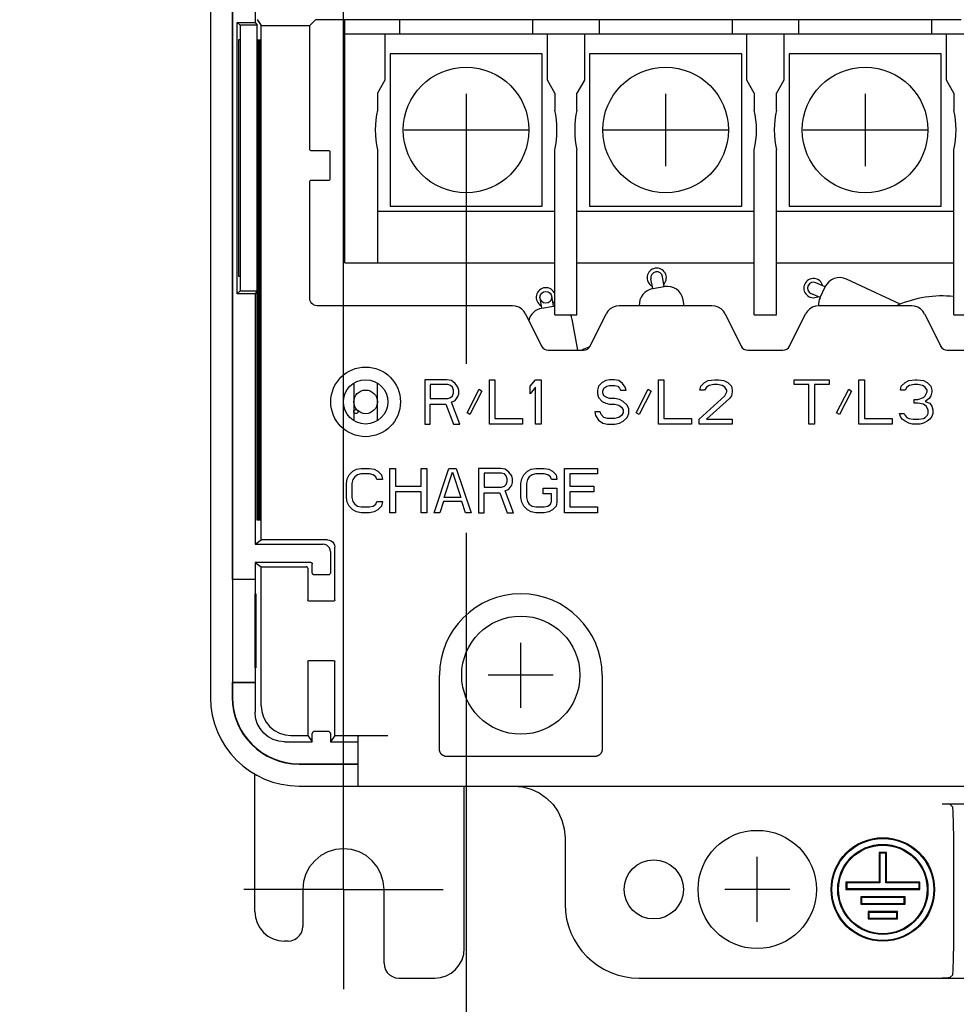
# Model space of a CAD drawing. Extents: x 30 to 410, y 33 to 287.
# Tile 11 of 22: x 225 to 257, y 99 to 133. Entities that reach past the tile are written whole.
import ezdxf

# ---------------------------------------------------------------- set-up
doc = ezdxf.new("R2010")
doc.units = 0
doc.header["$LTSCALE"] = 23.1
doc.linetypes.add('CENTER', pattern=[0.6, 0.375, -0.075, 0.075, -0.075])
doc.layers.get('0').update_dxf_attribs({"linetype": 'CONTINUOUS'})
for name, color, linetype in [('ALL_CURVE', 7, 'CONTINUOUS'), ('ALL_DIM', 7, 'CONTINUOUS'), ('DEFAULT_1', 7, 'CENTER')]:
    doc.layers.add(name, color=color, linetype=linetype)
doc.dimstyles.get("Standard").update_dxf_attribs({"dimtxt": 2.5, "dimasz": 2.5, "dimexe": 1.25, "dimexo": 0.625, "dimtad": 1, "dimcen": 2.5, "dimazin": 3, "dimtfac": 1, "dimtmove": 0, "dimatfit": 3})

# ---------------------------------------------------------------- blocks, each defined once
blk = doc.blocks.new('_OPEN')
at = {"color": 0, "linetype": 'BYBLOCK'}
for p, q in [((0, 0), (-1, 0.25)), ((-1, -0.25), (0, 0)), ((-1, 0), (0, 0))]:
    blk.add_line(p, q, dxfattribs=at)
blk = doc.blocks.new('*D11')
at = {"layer": 'ALL_DIM', "color": 2, "linetype": 'CONTINUOUS'}
for p, q in [((240.267, 128.069), (240.267, 121.153)), ((294.267, 128.069), (294.267, 121.126)), ((294.267, 118.468), (294.267, 80.394)), ((240.267, 115.436), (240.267, 80.394)), ((240.267, 81.394), (267.267, 81.394)), ((294.267, 81.394), (267.267, 81.394))]:
    blk.add_line(p, q, dxfattribs=at)
at = {"layer": 'ALL_DIM', "color": 2, "linetype": 'CONTINUOUS', "xscale": 2, "yscale": 2, "zscale": 2, "rotation": 180}
blk.add_blockref('_OPEN', (240.267, 81.394), dxfattribs=at)
at = {"layer": 'ALL_DIM', "color": 2, "linetype": 'CONTINUOUS', "xscale": 2, "yscale": 2, "zscale": 2}
blk.add_blockref('_OPEN', (294.267, 81.394), dxfattribs=at)
blk = doc.blocks.new('*D13')
at = {"layer": 'ALL_DIM', "color": 2, "linetype": 'CONTINUOUS'}
for p, q in [((262.117, 102.369), (262.117, 90.169)), ((236.117, 98.994), (236.117, 90.169)), ((236.117, 91.169), (249.117, 91.169)), ((262.117, 91.169), (249.117, 91.169))]:
    blk.add_line(p, q, dxfattribs=at)
at = {"layer": 'ALL_DIM', "color": 2, "linetype": 'CONTINUOUS', "xscale": 2, "yscale": 2, "zscale": 2, "rotation": 180}
blk.add_blockref('_OPEN', (236.117, 91.169), dxfattribs=at)
at = {"layer": 'ALL_DIM', "color": 2, "linetype": 'CONTINUOUS', "xscale": 2, "yscale": 2, "zscale": 2}
blk.add_blockref('_OPEN', (262.117, 91.169), dxfattribs=at)
blk = doc.blocks.new('*D14')
at = {"layer": 'ALL_DIM', "color": 2, "linetype": 'CONTINUOUS'}
for p, q in [((240.267, 128.069), (240.267, 121.353)), ((240.267, 115.303), (240.267, 80.394)), ((236.117, 98.994), (236.117, 80.394)), ((236.117, 81.394), (225.163, 81.394)), ((225.163, 81.394), (238.192, 81.394)), ((245.267, 81.394), (238.192, 81.394)), ((240.267, 81.394), (245.267, 81.394))]:
    blk.add_line(p, q, dxfattribs=at)
at = {"layer": 'ALL_DIM', "color": 2, "linetype": 'CONTINUOUS', "xscale": 2, "yscale": 2, "zscale": 2}
blk.add_blockref('_OPEN', (236.117, 81.394), dxfattribs=at)
at = {"layer": 'ALL_DIM', "color": 2, "linetype": 'CONTINUOUS', "xscale": 2, "yscale": 2, "zscale": 2, "rotation": 180}
blk.add_blockref('_OPEN', (240.267, 81.394), dxfattribs=at)
blk = doc.blocks.new('*D16')
at = {"layer": 'ALL_DIM', "color": 2, "linetype": 'CONTINUOUS'}
for p, q in [((236.117, 107.744), (236.117, 187.115)), ((238.867, 149.356), (238.867, 187.115)), ((236.117, 186.115), (226.319, 186.115)), ((226.319, 186.115), (237.492, 186.115)), ((243.867, 186.115), (237.492, 186.115)), ((238.867, 186.115), (243.867, 186.115)), ((238.867, 143.069), (238.867, 146.973))]:
    blk.add_line(p, q, dxfattribs=at)
at = {"layer": 'ALL_DIM', "color": 2, "linetype": 'CONTINUOUS', "xscale": 2, "yscale": 2, "zscale": 2}
blk.add_blockref('_OPEN', (236.117, 186.115), dxfattribs=at)
blk = doc.blocks.new('_NONE')
blk = doc.blocks.new('*D17')
at = {"layer": 'ALL_DIM', "color": 2, "linetype": 'CONTINUOUS'}
for p, q in [((245.317, 142.069), (312.629, 142.069)), ((311.629, 142.069), (311.629, 135.569)), ((311.629, 129.069), (311.629, 135.569)), ((295.267, 129.069), (312.629, 129.069))]:
    blk.add_line(p, q, dxfattribs=at)
at = {"layer": 'ALL_DIM', "color": 2, "linetype": 'CONTINUOUS', "xscale": 2, "yscale": 2, "zscale": 2}
for p, rotation in [((311.629, 142.069), 90), ((311.629, 129.069), 270)]:
    blk.add_blockref('_OPEN', p, dxfattribs=dict(at, rotation=rotation))
blk = doc.blocks.new('*D30')
at = {"layer": 'ALL_DIM', "color": 2, "linetype": 'CONTINUOUS'}
for p, q in [((236.117, 104.369), (236.117, 198.316)), ((271.792, 172.998), (271.792, 198.316)), ((236.117, 197.316), (253.954, 197.316)), ((271.792, 197.316), (253.954, 197.316))]:
    blk.add_line(p, q, dxfattribs=at)
at = {"layer": 'ALL_DIM', "color": 2, "linetype": 'CONTINUOUS', "xscale": 2, "yscale": 2, "zscale": 2, "rotation": 180}
blk.add_blockref('_OPEN', (236.117, 197.316), dxfattribs=at)
at = {"layer": 'ALL_DIM', "color": 2, "linetype": 'CONTINUOUS', "xscale": 2, "yscale": 2, "zscale": 2}
blk.add_blockref('_OPEN', (271.792, 197.316), dxfattribs=at)

msp = doc.modelspace()

# ---------------------------------------------------------------- linework, layer by layer
at = {"color": 7, "linetype": 'CONTINUOUS'}
for p, q in [((231.617, 151.873), (231.617, 109.869)), ((232.354, 151.756), (232.354, 113.856)), ((232.367, 151.754), (232.367, 113.869)), ((233.126, 146.289), (233.126, 132.712)), ((232.524, 123.527), (232.524, 132.712)), ((232.524, 132.712), (232.619, 132.618)), ((232.524, 132.712), (233.126, 132.712)), ((232.619, 132.618), (232.619, 123.621)), ((233.192, 132.618), (232.619, 132.618)), ((233.126, 132.712), (233.192, 132.618)), ((233.192, 123.621), (233.192, 132.618)), ((233.193, 132.808), (233.338, 132.602)), ((234.974, 132.602), (235.167, 132.795)), ((257.02, 132.795), (235.167, 132.795)), ((236.167, 124.569), (236.167, 132.795)), ((238.017, 132.795), (238.017, 132.319)), ((242.517, 132.795), (242.517, 132.319)), ((244.767, 132.795), (244.767, 132.319)), ((249.267, 132.795), (249.267, 132.319)), ((251.517, 132.795), (251.517, 132.319)), ((256.017, 132.795), (256.017, 132.319)), ((233.338, 115.202), (233.338, 132.602)), ((233.338, 132.602), (234.974, 132.602)), ((234.974, 128.419), (234.974, 132.602)), ((236.167, 132.319), (260.808, 132.319)), ((237.517, 132.319), (237.517, 130.752)), ((243.017, 130.752), (243.017, 132.319)), ((244.267, 132.319), (244.267, 130.752)), ((249.767, 130.752), (249.767, 132.319)), ((251.017, 132.319), (251.017, 130.752)), ((256.517, 130.752), (256.517, 132.319)), ((232.564, 132.119), (232.564, 124.119)), ((232.617, 132.119), (232.564, 132.119)), ((232.617, 132.119), (232.617, 124.119)), ((233.203, 115.869), (233.203, 132.119)), ((233.203, 132.119), (233.228, 132.119)), ((233.228, 132.119), (233.228, 115.869)), ((233.24, 115.869), (233.24, 132.119)), ((233.24, 132.119), (233.264, 132.119)), ((233.264, 132.119), (233.264, 115.869)), ((233.276, 115.869), (233.276, 132.119)), ((233.276, 132.119), (233.301, 132.119)), ((233.301, 132.119), (233.301, 115.869)), ((233.313, 115.869), (233.313, 132.119)), ((233.338, 132.119), (233.313, 132.119)), ((237.692, 131.644), (237.692, 126.494)), ((242.842, 131.644), (237.692, 131.644)), ((242.842, 126.494), (242.842, 131.644)), ((244.442, 131.644), (244.442, 126.494)), ((249.592, 131.644), (244.442, 131.644)), ((249.592, 126.494), (249.592, 131.644)), ((251.192, 131.644), (251.192, 126.494)), ((256.342, 131.644), (251.192, 131.644)), ((256.342, 126.494), (256.342, 131.644)), ((237.517, 130.752), (237.267, 130.319)), ((243.267, 130.319), (243.017, 130.752)), ((244.267, 130.752), (244.017, 130.319)), ((250.017, 130.319), (249.767, 130.752)), ((251.017, 130.752), (250.767, 130.319)), ((256.767, 130.319), (256.517, 130.752)), ((237.267, 130.319), (237.267, 129.744)), ((243.267, 130.319), (243.267, 129.744)), ((244.017, 129.744), (244.017, 130.319)), ((250.017, 130.319), (250.017, 129.744)), ((250.767, 129.744), (250.767, 130.319)), ((256.767, 130.319), (256.767, 129.744)), ((235.617, 128.369), (235.024, 128.369)), ((235.667, 127.419), (235.667, 128.319)), ((237.267, 128.394), (237.267, 124.569)), ((243.267, 122.819), (243.267, 128.394)), ((244.017, 122.819), (244.017, 128.394)), ((250.017, 122.819), (250.017, 128.394)), ((250.767, 122.819), (250.767, 128.394)), ((256.767, 122.819), (256.767, 128.394)), ((234.974, 123.369), (234.974, 127.319)), ((235.024, 127.369), (235.617, 127.369)), ((237.267, 126.319), (243.267, 126.319)), ((237.692, 126.494), (242.842, 126.494)), ((244.017, 126.319), (250.017, 126.319)), ((244.442, 126.494), (249.592, 126.494)), ((250.767, 126.319), (256.767, 126.319)), ((251.192, 126.494), (256.342, 126.494)), ((236.167, 124.569), (243.267, 124.569)), ((244.017, 124.569), (250.017, 124.569)), ((250.767, 124.569), (256.767, 124.569)), ((232.564, 124.119), (232.617, 124.119)), ((246.579, 123.7), (246.52, 124.035)), ((246.973, 123.769), (246.914, 124.104)), ((254.955, 123.177), (253.141, 124.023)), ((232.524, 123.527), (232.619, 123.621)), ((232.619, 123.621), (233.192, 123.621)), ((233.192, 123.621), (233.126, 123.527)), ((246.579, 123.7), (246.973, 123.769)), ((252.41, 123.757), (252.102, 123.901)), ((252.241, 123.395), (252.41, 123.757)), ((233.126, 123.527), (232.524, 123.527)), ((233.126, 123.527), (233.126, 115.051)), ((242.827, 123.038), (242.768, 123.373)), ((243.221, 123.108), (243.162, 123.443)), ((247.646, 123.119), (247.61, 123.323)), ((252.241, 123.395), (251.933, 123.538)), ((241.833, 123.119), (235.224, 123.119)), ((242.827, 123.038), (243.221, 123.108)), ((248.583, 123.119), (245.451, 123.119)), ((255.333, 123.119), (252.201, 123.119)), ((242.28, 122.843), (242.823, 121.758)), ((243.267, 122.819), (244.017, 122.819)), ((244.042, 121.619), (243.858, 122.662)), ((244.461, 121.758), (245.004, 122.843)), ((249.03, 122.843), (249.573, 121.758)), ((250.017, 122.819), (250.767, 122.819)), ((251.211, 121.758), (251.754, 122.843)), ((255.78, 122.843), (256.323, 121.758)), ((256.767, 122.819), (257.517, 122.819)), ((243.046, 121.619), (244.237, 121.619)), ((249.796, 121.619), (250.987, 121.619)), ((256.546, 121.619), (257.737, 121.619)), ((236.467, 120.498), (236.467, 119.241)), ((237.267, 119.241), (237.267, 120.498)), ((233.228, 115.869), (233.203, 115.869)), ((233.264, 115.869), (233.24, 115.869)), ((233.301, 115.869), (233.276, 115.869)), ((233.338, 115.869), (233.313, 115.869)), ((233.126, 115.051), (233.338, 115.202)), ((233.126, 115.051), (235.424, 115.051)), ((235.575, 115.202), (233.338, 115.202)), ((235.674, 114.801), (235.674, 114.076)), ((235.825, 113.169), (235.825, 114.952)), ((233.126, 114.438), (233.338, 114.287)), ((233.126, 114.438), (233.126, 109.369)), ((235.01, 114.438), (233.126, 114.438)), ((233.338, 109.581), (233.338, 114.287)), ((233.338, 114.287), (234.859, 114.287)), ((235.06, 114.076), (235.06, 114.388)), ((234.909, 114.237), (234.909, 113.169)), ((235.11, 114.026), (235.624, 114.026)), ((232.367, 113.869), (232.354, 113.856)), ((232.367, 113.856), (232.354, 113.856)), ((233.126, 113.869), (232.367, 113.856)), ((232.367, 113.869), (233.126, 113.869)), ((232.367, 113.856), (232.367, 110.382)), ((233.134, 110.869), (233.134, 113.369)), ((233.134, 113.369), (233.149, 113.369)), ((233.149, 113.369), (233.149, 110.869)), ((235.775, 113.119), (234.959, 113.119)), ((234.909, 111.069), (234.909, 108.581)), ((234.959, 111.119), (235.775, 111.119)), ((235.825, 108.581), (235.825, 111.069)), ((233.149, 110.869), (233.134, 110.869)), ((232.367, 110.369), (232.354, 110.382)), ((232.354, 110.382), (232.354, 109.869)), ((232.367, 110.382), (232.354, 110.382)), ((233.126, 110.369), (232.367, 110.382)), ((232.367, 110.369), (232.367, 109.869)), ((232.367, 110.369), (233.126, 110.369)), ((239.364, 108.117), (239.364, 110.619)), ((244.87, 110.619), (244.87, 108.117)), ((235.06, 108.369), (235.06, 108.649)), ((235.624, 108.713), (235.11, 108.713)), ((235.674, 108.649), (235.674, 108.369)), ((234.126, 108.369), (235.06, 108.369)), ((234.337, 108.581), (234.909, 108.581)), ((234.909, 108.581), (235.06, 108.369)), ((235.825, 108.581), (235.674, 108.369)), ((235.674, 108.369), (236.617, 108.369)), ((235.825, 108.581), (237.617, 108.581)), ((236.617, 106.869), (236.617, 108.569)), ((244.62, 107.867), (239.614, 107.867)), ((234.617, 107.619), (236.617, 107.619)), ((234.617, 107.606), (236.617, 107.606)), ((233.118, 102.62), (233.118, 107.28)), ((234.617, 106.869), (298.617, 106.869)), ((240.204, 101.369), (240.204, 106.869)), ((256.373, 106.269), (258.617, 106.269)), ((256.623, 106.263), (256.729, 106.157)), ((243.617, 105.119), (243.617, 102.869)), ((256.768, 101.981), (256.768, 104.658)), ((254.242, 104.619), (254.268, 104.593)), ((254.492, 104.619), (254.242, 104.619)), ((254.242, 104.619), (254.242, 103.619)), ((254.466, 104.593), (254.268, 104.593)), ((254.268, 104.593), (254.268, 103.593)), ((254.492, 104.619), (254.466, 104.593)), ((254.466, 103.593), (254.466, 104.593)), ((254.492, 103.619), (254.492, 104.619)), ((234.742, 103.369), (234.742, 102.12)), ((237.492, 100.87), (237.492, 103.369)), ((254.242, 103.619), (253.117, 103.619)), ((253.117, 103.619), (253.143, 103.593)), ((253.117, 103.619), (253.117, 103.369)), ((253.117, 103.369), (253.143, 103.396)), ((253.117, 103.369), (255.617, 103.369)), ((254.268, 103.593), (253.143, 103.593)), ((253.143, 103.593), (253.143, 103.396)), ((253.143, 103.396), (255.591, 103.396)), ((254.242, 103.619), (254.268, 103.593)), ((254.492, 103.619), (254.466, 103.593)), ((255.591, 103.593), (254.466, 103.593)), ((255.617, 103.619), (254.492, 103.619)), ((255.617, 103.619), (255.591, 103.593)), ((255.591, 103.396), (255.591, 103.593)), ((255.617, 103.369), (255.591, 103.396)), ((255.617, 103.369), (255.617, 103.619)), ((255.117, 103.119), (253.617, 103.119)), ((253.617, 103.119), (253.643, 103.093)), ((253.617, 103.119), (253.617, 102.869)), ((255.091, 103.093), (253.643, 103.093)), ((253.643, 103.093), (253.643, 102.896)), ((255.117, 103.119), (255.091, 103.093)), ((255.091, 102.896), (255.091, 103.093)), ((255.117, 102.869), (255.117, 103.119)), ((253.617, 102.869), (253.643, 102.896)), ((253.617, 102.869), (255.117, 102.869)), ((253.643, 102.896), (255.091, 102.896)), ((255.117, 102.869), (255.091, 102.896)), ((254.867, 102.619), (253.867, 102.619)), ((253.867, 102.619), (253.893, 102.593)), ((253.867, 102.619), (253.867, 102.369)), ((253.867, 102.369), (253.893, 102.396)), ((253.867, 102.369), (254.867, 102.369)), ((254.841, 102.593), (253.893, 102.593)), ((253.893, 102.593), (253.893, 102.396)), ((253.893, 102.396), (254.841, 102.396)), ((254.867, 102.619), (254.841, 102.593)), ((254.841, 102.396), (254.841, 102.593)), ((254.867, 102.369), (254.841, 102.396)), ((254.867, 102.369), (254.867, 102.619)), ((234.242, 101.62), (234.118, 101.62)), ((237.992, 100.37), (239.204, 100.37)), ((246.117, 100.369), (258.617, 100.369)), ((256.623, 100.376), (256.729, 100.482))]:
    msp.add_line(p, q, dxfattribs=at)
at = {"color": 40, "linetype": 'CONTINUOUS'}
for p, q in [((240.267, 130.294), (240.267, 127.844)), ((247.017, 130.294), (247.017, 127.844)), ((253.767, 130.294), (253.767, 127.844)), ((238.166, 129.069), (242.368, 129.069)), ((244.916, 129.069), (249.118, 129.069)), ((251.666, 129.069), (255.868, 129.069)), ((242.117, 110.619), (241.017, 110.619))]:
    msp.add_line(p, q, dxfattribs=at)
at = {"color": 7, "linetype": 'CONTINUOUS'}
for points in [[(235.024, 128.369), (235.005, 128.373), (234.989, 128.384), (234.978, 128.4), (234.974, 128.419)], [(235.667, 128.319), (235.663, 128.339), (235.652, 128.355), (235.636, 128.366), (235.617, 128.369)], [(234.974, 127.319), (234.978, 127.339), (234.989, 127.355), (235.005, 127.366), (235.024, 127.369)], [(235.617, 127.369), (235.636, 127.373), (235.652, 127.384), (235.663, 127.4), (235.667, 127.419)], [(235.224, 123.119), (235.159, 123.128), (235.099, 123.153), (235.047, 123.193), (235.008, 123.244), (234.983, 123.305), (234.974, 123.369)], [(242.28, 122.843), (242.22, 122.936), (242.141, 123.013), (242.047, 123.071), (241.943, 123.107), (241.833, 123.119)], [(245.451, 123.119), (245.341, 123.107), (245.237, 123.071), (245.143, 123.013), (245.064, 122.936), (245.004, 122.843)], [(249.03, 122.843), (248.97, 122.936), (248.891, 123.013), (248.797, 123.071), (248.693, 123.107), (248.583, 123.119)], [(252.201, 123.119), (252.091, 123.107), (251.987, 123.071), (251.893, 123.013), (251.814, 122.936), (251.754, 122.843)], [(255.78, 122.843), (255.72, 122.936), (255.641, 123.013), (255.547, 123.071), (255.443, 123.107), (255.333, 123.119)], [(235.674, 114.801), (235.665, 114.866), (235.64, 114.926), (235.6, 114.978), (235.549, 115.017), (235.488, 115.042), (235.424, 115.051)], [(235.575, 115.202), (235.639, 115.193), (235.7, 115.168), (235.751, 115.129), (235.791, 115.077), (235.816, 115.017), (235.825, 114.952)], [(234.909, 114.237), (234.906, 114.256), (234.895, 114.272), (234.879, 114.283), (234.859, 114.287)], [(235.01, 114.438), (235.03, 114.434), (235.046, 114.423), (235.057, 114.407), (235.06, 114.388)], [(235.06, 114.076), (235.064, 114.057), (235.075, 114.041), (235.091, 114.03), (235.11, 114.026)], [(235.624, 114.026), (235.643, 114.03), (235.659, 114.041), (235.67, 114.057), (235.674, 114.076)], [(234.959, 113.119), (234.94, 113.123), (234.924, 113.134), (234.913, 113.15), (234.909, 113.169)], [(235.825, 113.169), (235.821, 113.15), (235.81, 113.134), (235.794, 113.123), (235.775, 113.119)], [(234.909, 111.069), (234.913, 111.088), (234.924, 111.105), (234.94, 111.116), (234.959, 111.119)], [(235.775, 111.119), (235.794, 111.116), (235.81, 111.105), (235.821, 111.088), (235.825, 111.069)], [(234.126, 108.369), (233.931, 108.389), (233.743, 108.445), (233.571, 108.538), (233.419, 108.662), (233.295, 108.814), (233.202, 108.987), (233.145, 109.174), (233.126, 109.369)], [(233.338, 109.581), (233.357, 109.386), (233.414, 109.198), (233.506, 109.025), (233.63, 108.874), (233.782, 108.749), (233.955, 108.657), (234.142, 108.6), (234.337, 108.581)], [(235.11, 108.713), (235.092, 108.708), (235.076, 108.695), (235.065, 108.675), (235.06, 108.649)], [(235.674, 108.649), (235.669, 108.675), (235.658, 108.695), (235.642, 108.708), (235.624, 108.713)], [(236.617, 108.569), (236.636, 108.571), (236.693, 108.573), (236.786, 108.575), (236.91, 108.577), (237.061, 108.579), (237.234, 108.58), (237.422, 108.581), (237.617, 108.581)], [(239.614, 107.867), (239.606, 107.867), (239.598, 107.867), (239.59, 107.868), (239.582, 107.869), (239.574, 107.87), (239.566, 107.872), (239.558, 107.873), (239.55, 107.875), (239.542, 107.878), (239.534, 107.88), (239.526, 107.883), (239.519, 107.886), (239.511, 107.889), (239.504, 107.893), (239.497, 107.896), (239.489, 107.9), (239.482, 107.905), (239.476, 107.909), (239.469, 107.914), (239.462, 107.918), (239.456, 107.924), (239.45, 107.929), (239.444, 107.934), (239.438, 107.94), (239.432, 107.946), (239.426, 107.952), (239.421, 107.958), (239.416, 107.965), (239.411, 107.971), (239.407, 107.978), (239.402, 107.985), (239.398, 107.992), (239.394, 107.999), (239.39, 108.006), (239.387, 108.014), (239.383, 108.021), (239.38, 108.029), (239.378, 108.036), (239.375, 108.044), (239.373, 108.052), (239.371, 108.06), (239.369, 108.068), (239.368, 108.076), (239.367, 108.084), (239.366, 108.092), (239.365, 108.1), (239.365, 108.109), (239.364, 108.117)], [(244.87, 108.117), (244.869, 108.109), (244.869, 108.1), (244.868, 108.092), (244.867, 108.084), (244.866, 108.076), (244.865, 108.068), (244.863, 108.06), (244.861, 108.052), (244.859, 108.044), (244.856, 108.036), (244.854, 108.029), (244.851, 108.021), (244.847, 108.014), (244.844, 108.006), (244.84, 107.999), (244.836, 107.992), (244.832, 107.985), (244.827, 107.978), (244.823, 107.971), (244.818, 107.965), (244.813, 107.958), (244.808, 107.952), (244.802, 107.946), (244.796, 107.94), (244.79, 107.934), (244.784, 107.929), (244.778, 107.924), (244.772, 107.918), (244.765, 107.914), (244.758, 107.909), (244.752, 107.905), (244.745, 107.9), (244.737, 107.896), (244.73, 107.893), (244.723, 107.889), (244.715, 107.886), (244.708, 107.883), (244.7, 107.88), (244.692, 107.878), (244.684, 107.875), (244.676, 107.873), (244.668, 107.872), (244.66, 107.87), (244.652, 107.869), (244.644, 107.868), (244.636, 107.867), (244.628, 107.867), (244.62, 107.867)], [(241.866, 106.869), (242.17, 106.843), (242.465, 106.764), (242.742, 106.635), (242.992, 106.46), (243.208, 106.244), (243.383, 105.994), (243.511, 105.718), (243.59, 105.423), (243.617, 105.119)], [(256.373, 106.269), (256.437, 106.269), (256.497, 106.269), (256.548, 106.268), (256.588, 106.266), (256.613, 106.265), (256.623, 106.263)], [(256.768, 104.658), (256.767, 104.945), (256.765, 105.222), (256.761, 105.479), (256.756, 105.704), (256.751, 105.891), (256.744, 106.032), (256.737, 106.122), (256.729, 106.157)], [(237.492, 103.369), (237.466, 103.638), (237.387, 103.896), (237.26, 104.133), (237.089, 104.342), (236.881, 104.513), (236.643, 104.64), (236.385, 104.718), (236.117, 104.745), (235.848, 104.718), (235.59, 104.64), (235.353, 104.513), (235.144, 104.342), (234.973, 104.133), (234.846, 103.896), (234.768, 103.638), (234.742, 103.369)], [(233.118, 102.62), (233.137, 102.425), (233.194, 102.238), (233.287, 102.065), (233.411, 101.913), (233.562, 101.789), (233.735, 101.696), (233.923, 101.64), (234.118, 101.62)], [(234.242, 101.62), (234.353, 101.633), (234.459, 101.67), (234.553, 101.729), (234.633, 101.808), (234.692, 101.903), (234.729, 102.009), (234.742, 102.12)], [(256.729, 100.482), (256.737, 100.517), (256.744, 100.607), (256.751, 100.748), (256.756, 100.935), (256.761, 101.16), (256.765, 101.416), (256.767, 101.693), (256.768, 101.981)], [(239.204, 100.37), (239.399, 100.389), (239.587, 100.446), (239.76, 100.538), (239.912, 100.662), (240.036, 100.814), (240.128, 100.986), (240.185, 101.174), (240.204, 101.369)], [(237.492, 100.87), (237.505, 100.758), (237.541, 100.653), (237.601, 100.558), (237.68, 100.479), (237.775, 100.419), (237.881, 100.382), (237.992, 100.37)], [(256.623, 100.376), (256.613, 100.374), (256.588, 100.373), (256.548, 100.371), (256.497, 100.37), (256.437, 100.37), (256.373, 100.369)]]:
    msp.add_lwpolyline(points, dxfattribs=at)
for centre, radius in [((240.267, 129.069), 2.125), ((247.017, 129.069), 2.125), ((253.767, 129.069), 2.125), ((242.965, 123.408), 0.2), ((236.867, 119.869), 1.179), ((236.867, 119.869), 0.75), ((236.867, 119.869), 0.4), ((242.117, 110.619), 2), ((250.117, 103.369), 2), ((254.367, 103.369), 1.75), ((254.367, 103.369), 1.724), ((254.367, 103.369), 1.526), ((254.367, 103.369), 1.5), ((246.617, 103.369), 1)]:
    msp.add_circle(centre, radius, dxfattribs=at)
for centre, radius, start, end in [((240.267, 129.069), 3.075, 167.3196, 192.6804), ((240.267, 129.069), 3.075, 347.3196, 12.6804), ((247.017, 129.069), 3.075, 167.3196, 192.6804), ((247.017, 129.069), 3.075, 347.3196, 12.6804), ((253.767, 129.069), 3.075, 167.3196, 192.6804), ((253.767, 129.069), 3.075, 347.3196, 12.6804), ((246.717, 124.069), 0.325, 319.0909, 241.6859), ((246.717, 124.069), 0.2, 9.9988, 189.9988), ((252.017, 123.719), 0.325, 13.4065, 296.6141), ((252.908, 123.525), 0.55, 65.0022, 155.0022), ((242.965, 123.408), 0.325, 20.5672, 241.6573), ((246.675, 123.158), 0.55, 99.9988, 184.0547), ((247.069, 123.228), 0.55, 9.9988, 99.9988), ((252.017, 123.719), 0.2, 65.0022, 245.0022), ((242.965, 123.408), 0.325, 319.0909, 339.4328), ((252.739, 123.162), 0.55, 155.0022, 184.5955), ((256.392, 119.578), 3.875, 84.4094, 113.2049), ((242.923, 122.497), 0.55, 99.9988, 166.497), ((243.316, 122.566), 0.55, 95.1743, 99.9988), ((243.316, 122.566), 0.55, 9.9988, 27.7461), ((243.046, 121.869), 0.25, 206.5651, 270), ((245.833, 118.11), 3.875, 111.3773, 114.9988), ((244.237, 121.869), 0.25, 270, 333.4349), ((249.796, 121.869), 0.25, 206.5651, 270), ((250.987, 121.869), 0.25, 270, 333.4349), ((256.546, 121.869), 0.25, 206.5651, 270), ((242.117, 110.619), 2.753, 0, 180), ((234.617, 109.869), 3, 180, 270), ((234.617, 109.869), 2.263, 180, 270), ((234.617, 109.869), 2.25, 180, 270), ((246.117, 102.869), 2.5, 180, 270)]:
    msp.add_arc(centre, radius, start, end, dxfattribs=at)
at = {"layer": 'ALL_CURVE', "color": 4, "linetype": 'CONTINUOUS'}
for p, q in [((238.867, 120.619), (238.867, 119.119)), ((239.617, 120.619), (238.867, 120.619)), ((239.773, 120.587), (239.617, 120.619)), ((241.054, 119.119), (241.054, 120.619)), ((241.054, 120.619), (241.242, 120.619)), ((241.242, 120.619), (241.242, 119.311)), ((242.429, 120.396), (242.617, 120.619)), ((242.617, 120.619), (242.804, 120.619)), ((242.804, 120.619), (242.804, 119.119)), ((245.117, 120.619), (244.992, 120.587)), ((245.273, 120.619), (245.117, 120.619)), ((245.429, 120.587), (245.273, 120.619)), ((246.773, 119.119), (246.773, 120.619)), ((246.773, 120.619), (246.961, 120.619)), ((246.961, 120.619), (246.961, 119.311)), ((248.461, 120.587), (248.679, 120.619)), ((248.679, 120.619), (248.804, 120.619)), ((248.804, 120.619), (248.992, 120.587)), ((251.367, 120.46), (251.367, 120.619)), ((251.367, 120.619), (252.554, 120.619)), ((252.554, 120.619), (252.554, 120.46)), ((253.554, 120.619), (253.742, 120.619)), ((253.554, 119.119), (253.554, 120.619)), ((253.742, 120.619), (253.742, 119.311)), ((255.242, 120.587), (255.461, 120.619)), ((255.461, 120.619), (255.523, 120.619)), ((255.523, 120.619), (255.742, 120.587)), ((239.054, 120.46), (239.054, 119.981)), ((239.648, 120.46), (239.054, 120.46)), ((239.742, 120.428), (239.648, 120.46)), ((239.804, 120.364), (239.742, 120.428)), ((239.898, 120.492), (239.773, 120.587)), ((239.836, 120.268), (239.804, 120.364)), ((239.992, 120.364), (239.898, 120.492)), ((240.023, 120.268), (239.992, 120.364)), ((240.304, 119.502), (240.711, 120.3)), ((240.711, 120.3), (240.804, 120.236)), ((242.429, 120.141), (242.429, 120.396)), ((242.617, 120.364), (242.429, 120.141)), ((242.617, 119.119), (242.617, 120.364)), ((244.742, 120.396), (244.711, 120.268)), ((244.867, 120.524), (244.742, 120.396)), ((244.992, 120.587), (244.867, 120.524)), ((244.898, 120.236), (244.929, 120.332)), ((244.929, 120.332), (245.023, 120.396)), ((245.023, 120.396), (245.117, 120.428)), ((245.117, 120.428), (245.304, 120.428)), ((245.304, 120.428), (245.398, 120.396)), ((245.398, 120.396), (245.461, 120.332)), ((245.554, 120.492), (245.429, 120.587)), ((245.461, 120.332), (245.492, 120.268)), ((245.648, 120.364), (245.554, 120.492)), ((245.679, 120.268), (245.648, 120.364)), ((246.023, 119.502), (246.429, 120.3)), ((246.429, 120.3), (246.523, 120.236)), ((248.179, 120.268), (248.211, 120.396)), ((248.211, 120.396), (248.336, 120.524)), ((248.336, 120.524), (248.461, 120.587)), ((248.398, 120.364), (248.336, 120.268)), ((248.492, 120.428), (248.398, 120.364)), ((248.648, 120.46), (248.492, 120.428)), ((248.773, 120.46), (248.648, 120.46)), ((248.929, 120.428), (248.773, 120.46)), ((249.023, 120.364), (248.929, 120.428)), ((248.992, 120.587), (249.117, 120.524)), ((249.086, 120.268), (249.023, 120.364)), ((249.117, 120.524), (249.242, 120.396)), ((249.242, 120.396), (249.273, 120.268)), ((251.867, 120.46), (251.367, 120.46)), ((251.867, 119.119), (251.867, 120.46)), ((252.554, 120.46), (252.054, 120.46)), ((252.054, 120.46), (252.054, 119.119)), ((252.804, 119.502), (253.211, 120.3)), ((253.211, 120.3), (253.304, 120.236)), ((254.961, 120.268), (254.992, 120.396)), ((254.992, 120.396), (255.117, 120.524)), ((255.117, 120.524), (255.242, 120.587)), ((255.179, 120.364), (255.117, 120.268)), ((255.273, 120.428), (255.179, 120.364)), ((255.429, 120.46), (255.273, 120.428)), ((255.554, 120.46), (255.429, 120.46)), ((255.711, 120.428), (255.554, 120.46)), ((255.804, 120.364), (255.711, 120.428)), ((255.742, 120.587), (255.867, 120.524)), ((255.867, 120.268), (255.804, 120.364)), ((255.867, 120.524), (255.992, 120.396)), ((255.992, 120.396), (256.023, 120.268)), ((239.054, 119.981), (239.648, 119.981)), ((239.648, 119.981), (239.742, 120.013)), ((239.742, 120.013), (239.804, 120.077)), ((239.804, 120.077), (239.836, 120.173)), ((239.836, 120.173), (239.836, 120.268)), ((239.898, 119.917), (239.992, 120.045)), ((239.992, 120.045), (240.023, 120.141)), ((240.023, 120.141), (240.023, 120.268)), ((240.804, 120.236), (240.398, 119.439)), ((244.711, 120.268), (244.711, 120.141)), ((244.711, 120.141), (244.742, 120.013)), ((244.742, 120.013), (244.867, 119.885)), ((244.898, 120.173), (244.898, 120.236)), ((244.929, 120.077), (244.898, 120.173)), ((245.023, 120.013), (244.929, 120.077)), ((245.117, 119.981), (245.023, 120.013)), ((245.304, 119.981), (245.117, 119.981)), ((245.461, 119.949), (245.304, 119.981)), ((245.492, 120.268), (245.679, 120.268)), ((246.523, 120.236), (246.117, 119.439)), ((248.148, 119.279), (249.023, 120.077)), ((248.336, 120.268), (248.179, 120.268)), ((249.179, 119.981), (248.398, 119.279)), ((249.023, 120.077), (249.086, 120.204)), ((249.086, 120.204), (249.086, 120.268)), ((249.242, 120.077), (249.179, 119.981)), ((249.273, 120.204), (249.242, 120.077)), ((249.273, 120.268), (249.273, 120.204)), ((253.304, 120.236), (252.898, 119.439)), ((255.117, 120.268), (254.961, 120.268)), ((255.554, 119.949), (255.742, 120.013)), ((255.742, 120.013), (255.804, 120.077)), ((255.804, 120.077), (255.867, 120.204)), ((255.929, 119.981), (255.804, 119.885)), ((255.867, 120.204), (255.867, 120.268)), ((255.992, 120.077), (255.929, 119.981)), ((256.023, 120.204), (255.992, 120.077)), ((256.023, 120.268), (256.023, 120.204)), ((239.054, 119.119), (239.054, 119.79)), ((239.054, 119.79), (239.586, 119.79)), ((239.586, 119.79), (239.836, 119.119)), ((239.773, 119.853), (239.898, 119.917)), ((240.054, 119.119), (239.773, 119.853)), ((244.867, 119.885), (244.992, 119.821)), ((244.992, 119.821), (245.117, 119.79)), ((245.117, 119.79), (245.304, 119.79)), ((245.304, 119.79), (245.429, 119.758)), ((245.429, 119.758), (245.523, 119.694)), ((245.586, 119.885), (245.461, 119.949)), ((245.523, 119.694), (245.586, 119.598)), ((245.711, 119.758), (245.586, 119.885)), ((245.773, 119.63), (245.711, 119.758)), ((245.773, 119.47), (245.773, 119.63)), ((255.429, 119.949), (255.554, 119.949)), ((255.429, 119.821), (255.429, 119.949)), ((255.554, 119.821), (255.429, 119.821)), ((255.742, 119.79), (255.554, 119.821)), ((255.836, 119.726), (255.742, 119.79)), ((255.804, 119.885), (255.961, 119.821)), ((255.898, 119.598), (255.836, 119.726)), ((255.961, 119.821), (256.023, 119.726)), ((256.023, 119.726), (256.054, 119.598)), ((240.398, 119.439), (240.304, 119.502)), ((241.242, 119.311), (242.179, 119.311)), ((242.179, 119.311), (242.179, 119.119)), ((244.617, 119.534), (244.648, 119.407)), ((244.804, 119.534), (244.617, 119.534)), ((244.648, 119.407), (244.742, 119.247)), ((244.836, 119.439), (244.804, 119.534)), ((244.929, 119.343), (244.836, 119.439)), ((245.054, 119.311), (244.929, 119.343)), ((245.304, 119.311), (245.054, 119.311)), ((245.429, 119.343), (245.304, 119.311)), ((245.523, 119.407), (245.429, 119.343)), ((245.586, 119.502), (245.523, 119.407)), ((245.586, 119.598), (245.586, 119.502)), ((245.586, 119.215), (245.711, 119.343)), ((245.711, 119.343), (245.773, 119.47)), ((246.117, 119.439), (246.023, 119.502)), ((246.961, 119.311), (247.898, 119.311)), ((247.898, 119.311), (247.898, 119.119)), ((252.898, 119.439), (252.804, 119.502)), ((253.742, 119.311), (254.679, 119.311)), ((254.679, 119.311), (254.679, 119.119)), ((254.929, 119.47), (255.086, 119.47)), ((254.961, 119.375), (254.929, 119.47)), ((255.023, 119.279), (254.961, 119.375)), ((255.086, 119.47), (255.117, 119.407)), ((255.117, 119.407), (255.179, 119.343)), ((255.179, 119.343), (255.242, 119.311)), ((255.242, 119.311), (255.398, 119.279)), ((255.586, 119.279), (255.742, 119.311)), ((255.742, 119.311), (255.804, 119.343)), ((255.804, 119.343), (255.867, 119.407)), ((255.867, 119.407), (255.898, 119.47)), ((255.898, 119.47), (255.898, 119.598)), ((256.023, 119.375), (255.961, 119.279)), ((256.054, 119.47), (256.023, 119.375)), ((256.054, 119.598), (256.054, 119.47)), ((238.867, 119.119), (239.054, 119.119)), ((239.836, 119.119), (240.054, 119.119)), ((242.179, 119.119), (241.054, 119.119)), ((242.804, 119.119), (242.617, 119.119)), ((244.742, 119.247), (244.898, 119.151)), ((244.898, 119.151), (245.054, 119.119)), ((245.054, 119.119), (245.304, 119.119)), ((245.304, 119.119), (245.461, 119.151)), ((245.461, 119.151), (245.586, 119.215)), ((247.898, 119.119), (246.773, 119.119)), ((248.148, 119.119), (248.148, 119.279)), ((249.273, 119.119), (248.148, 119.119)), ((248.398, 119.279), (249.273, 119.279)), ((249.273, 119.279), (249.273, 119.119)), ((252.054, 119.119), (251.867, 119.119)), ((254.679, 119.119), (253.554, 119.119)), ((255.117, 119.215), (255.023, 119.279)), ((255.242, 119.151), (255.117, 119.215)), ((255.367, 119.119), (255.242, 119.151)), ((255.617, 119.119), (255.367, 119.119)), ((255.398, 119.279), (255.586, 119.279)), ((255.742, 119.151), (255.617, 119.119)), ((255.867, 119.215), (255.742, 119.151)), ((255.961, 119.279), (255.867, 119.215)), ((236.561, 117.587), (236.717, 117.619)), ((236.717, 117.619), (236.998, 117.619)), ((236.998, 117.619), (237.154, 117.587)), ((237.686, 116.119), (237.686, 117.619)), ((237.686, 117.619), (237.873, 117.619)), ((237.873, 117.619), (237.873, 117.013)), ((238.748, 117.013), (238.748, 117.619)), ((238.748, 117.619), (238.936, 117.619)), ((238.936, 117.619), (238.936, 116.119)), ((239.186, 116.119), (239.686, 117.619)), ((239.686, 117.619), (239.936, 117.619)), ((239.936, 117.619), (240.436, 116.119)), ((240.686, 117.619), (240.686, 116.119)), ((241.436, 117.619), (240.686, 117.619)), ((241.592, 117.587), (241.436, 117.619)), ((242.467, 117.587), (242.623, 117.619)), ((242.623, 117.619), (242.904, 117.619)), ((242.904, 117.619), (243.061, 117.587)), ((243.592, 116.119), (243.592, 117.619)), ((243.592, 117.619), (244.717, 117.619)), ((244.717, 117.619), (244.717, 117.428)), ((236.248, 117.268), (236.311, 117.396)), ((236.311, 117.396), (236.436, 117.524)), ((236.436, 117.524), (236.561, 117.587)), ((236.498, 117.332), (236.436, 117.236)), ((236.592, 117.396), (236.498, 117.332)), ((236.717, 117.428), (236.592, 117.396)), ((236.998, 117.428), (236.717, 117.428)), ((237.123, 117.396), (236.998, 117.428)), ((237.217, 117.332), (237.123, 117.396)), ((237.154, 117.587), (237.279, 117.524)), ((237.248, 117.236), (237.217, 117.332)), ((237.279, 117.524), (237.404, 117.396)), ((237.404, 117.396), (237.436, 117.236)), ((239.529, 116.63), (239.811, 117.492)), ((239.811, 117.492), (240.092, 116.63)), ((240.873, 117.46), (240.873, 116.981)), ((241.467, 117.46), (240.873, 117.46)), ((241.561, 117.428), (241.467, 117.46)), ((241.623, 117.364), (241.561, 117.428)), ((241.717, 117.492), (241.592, 117.587)), ((241.654, 117.268), (241.623, 117.364)), ((241.811, 117.364), (241.717, 117.492)), ((241.842, 117.268), (241.811, 117.364)), ((242.154, 117.268), (242.217, 117.396)), ((242.217, 117.396), (242.342, 117.524)), ((242.342, 117.524), (242.467, 117.587)), ((242.404, 117.332), (242.342, 117.236)), ((242.498, 117.396), (242.404, 117.332)), ((242.623, 117.428), (242.498, 117.396)), ((242.904, 117.428), (242.623, 117.428)), ((243.029, 117.396), (242.904, 117.428)), ((243.123, 117.332), (243.029, 117.396)), ((243.061, 117.587), (243.186, 117.524)), ((243.154, 117.236), (243.123, 117.332)), ((243.186, 117.524), (243.311, 117.396)), ((243.311, 117.396), (243.342, 117.236)), ((243.779, 117.428), (243.779, 117.013)), ((244.717, 117.428), (243.779, 117.428)), ((236.217, 117.109), (236.248, 117.268)), ((236.217, 116.63), (236.217, 117.109)), ((236.436, 117.236), (236.404, 117.109)), ((236.404, 117.109), (236.404, 116.63)), ((237.436, 117.236), (237.248, 117.236)), ((237.873, 117.013), (238.748, 117.013)), ((240.873, 116.981), (241.467, 116.981)), ((241.467, 116.981), (241.561, 117.013)), ((241.561, 117.013), (241.623, 117.077)), ((241.623, 117.077), (241.654, 117.173)), ((241.654, 117.173), (241.654, 117.268)), ((241.717, 116.917), (241.811, 117.045)), ((241.811, 117.045), (241.842, 117.141)), ((241.842, 117.141), (241.842, 117.268)), ((242.123, 117.109), (242.154, 117.268)), ((242.123, 116.63), (242.123, 117.109)), ((242.342, 117.236), (242.311, 117.109)), ((242.311, 117.109), (242.311, 116.63)), ((243.342, 117.236), (243.154, 117.236)), ((243.779, 117.013), (244.592, 117.013)), ((244.592, 117.013), (244.592, 116.821)), ((236.248, 116.47), (236.217, 116.63)), ((236.404, 116.63), (236.436, 116.502)), ((237.873, 116.821), (237.873, 116.119)), ((238.748, 116.821), (237.873, 116.821)), ((238.748, 116.119), (238.748, 116.821)), ((240.092, 116.63), (239.529, 116.63)), ((240.873, 116.119), (240.873, 116.79)), ((240.873, 116.79), (241.404, 116.79)), ((241.404, 116.79), (241.654, 116.119)), ((241.592, 116.853), (241.717, 116.917)), ((241.873, 116.119), (241.592, 116.853)), ((242.154, 116.47), (242.123, 116.63)), ((242.311, 116.63), (242.342, 116.502)), ((242.873, 116.758), (242.873, 116.949)), ((242.873, 116.949), (243.342, 116.949)), ((243.154, 116.758), (242.873, 116.758)), ((243.154, 116.502), (243.154, 116.758)), ((243.342, 116.949), (243.342, 116.47)), ((243.779, 116.821), (243.779, 116.311)), ((244.592, 116.821), (243.779, 116.821)), ((236.311, 116.343), (236.248, 116.47)), ((236.436, 116.215), (236.311, 116.343)), ((236.436, 116.502), (236.498, 116.407)), ((236.498, 116.407), (236.592, 116.343)), ((236.592, 116.343), (236.717, 116.311)), ((236.717, 116.311), (236.998, 116.311)), ((236.998, 116.311), (237.123, 116.343)), ((237.123, 116.343), (237.217, 116.407)), ((237.217, 116.407), (237.248, 116.502)), ((237.248, 116.502), (237.436, 116.502)), ((237.404, 116.343), (237.279, 116.215)), ((237.436, 116.502), (237.404, 116.343)), ((239.498, 116.502), (239.373, 116.119)), ((240.123, 116.502), (239.498, 116.502)), ((240.248, 116.119), (240.123, 116.502)), ((242.217, 116.343), (242.154, 116.47)), ((242.342, 116.215), (242.217, 116.343)), ((242.342, 116.502), (242.404, 116.407)), ((242.404, 116.407), (242.498, 116.343)), ((242.498, 116.343), (242.623, 116.311)), ((242.623, 116.311), (242.904, 116.311)), ((242.904, 116.311), (243.029, 116.343)), ((243.029, 116.343), (243.123, 116.407)), ((243.123, 116.407), (243.154, 116.502)), ((243.311, 116.343), (243.186, 116.215)), ((243.342, 116.47), (243.311, 116.343)), ((243.779, 116.311), (244.717, 116.311)), ((244.717, 116.311), (244.717, 116.119)), ((236.561, 116.151), (236.436, 116.215)), ((236.717, 116.119), (236.561, 116.151)), ((236.998, 116.119), (236.717, 116.119)), ((237.154, 116.151), (236.998, 116.119)), ((237.279, 116.215), (237.154, 116.151)), ((237.873, 116.119), (237.686, 116.119)), ((238.936, 116.119), (238.748, 116.119)), ((239.373, 116.119), (239.186, 116.119)), ((240.436, 116.119), (240.248, 116.119)), ((240.686, 116.119), (240.873, 116.119)), ((241.654, 116.119), (241.873, 116.119)), ((242.467, 116.151), (242.342, 116.215)), ((242.623, 116.119), (242.467, 116.151)), ((242.904, 116.119), (242.623, 116.119)), ((243.061, 116.151), (242.904, 116.119)), ((243.186, 116.215), (243.061, 116.151)), ((244.717, 116.119), (243.592, 116.119))]:
    msp.add_line(p, q, dxfattribs=at)
at = {"layer": 'ALL_CURVE', "color": 40, "linetype": 'CONTINUOUS'}
for p, q in [((242.117, 109.519), (242.117, 111.719)), ((243.217, 110.619), (241.017, 110.619)), ((250.117, 102.269), (250.117, 104.469)), ((251.217, 103.369), (249.017, 103.369))]:
    msp.add_line(p, q, dxfattribs=at)
at = {"layer": 'ALL_CURVE', "color": 4, "linetype": 'CONTINUOUS'}
msp.add_circle((236.536, 119.538), 0.0686, dxfattribs=at)
at = {"layer": 'DEFAULT_1', "color": 7, "linetype": 'CENTER'}
for q in [(236.117, 106.744), (232.742, 103.369), (239.492, 103.369), (236.117, 99.994)]:
    msp.add_line((236.117, 103.369), q, dxfattribs=at)

# ---------------------------------------------------------------- dimensions: what is measured, and where the dimension line sits
at = {"layer": 'ALL_DIM', "color": 2, "linetype": 'CONTINUOUS'}
for base, p1, p2, picture, middle in [((271.791982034, 197.315785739), (236.116982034, 104.369370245), (271.791982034, 172.997509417), '*D30', (254.162129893, 198.015785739)), ((240.267, 81.394), (236.117, 98.994), (240.267, 128.069), '*D14', (225.163, 82.094)), ((262.117, 91.169), (236.117, 98.994), (262.117, 102.369), '*D13', (246.218, 91.869))]:
    dim = msp.add_linear_dim(base=base, p1=p1, p2=p2, dimstyle='Standard', dxfattribs=at)
    dim.commit()
    dim.dimension.update_dxf_attribs({"geometry": picture, "text_midpoint": middle, "dimtype": 128})
dim = msp.add_linear_dim(base=(238.867, 186.115), p1=(236.117, 107.744), p2=(238.867, 143.069), dimstyle='Standard', override={"dimblk2": 'NONE', "dimsah": 1}, dxfattribs=at)
dim.commit()
dim.dimension.update_dxf_attribs({"geometry": '*D16', "text_midpoint": (226.319, 186.815), "dimtype": 128})
for base, p1, p2, angle, picture, middle in [((311.629, 129.069), (245.317, 142.069), (295.267, 129.069), 270, '*D17', (310.929, 133.405)), ((240.267, 81.394), (294.267, 128.069), (240.267, 128.069), 180, '*D11', (253.88, 82.094))]:
    dim = msp.add_linear_dim(base=base, p1=p1, p2=p2, angle=angle, dimstyle='Standard', dxfattribs=at)
    dim.commit()
    dim.dimension.update_dxf_attribs({"geometry": picture, "text_midpoint": middle, "dimtype": 128})

doc.saveas('drawing.dxf')
